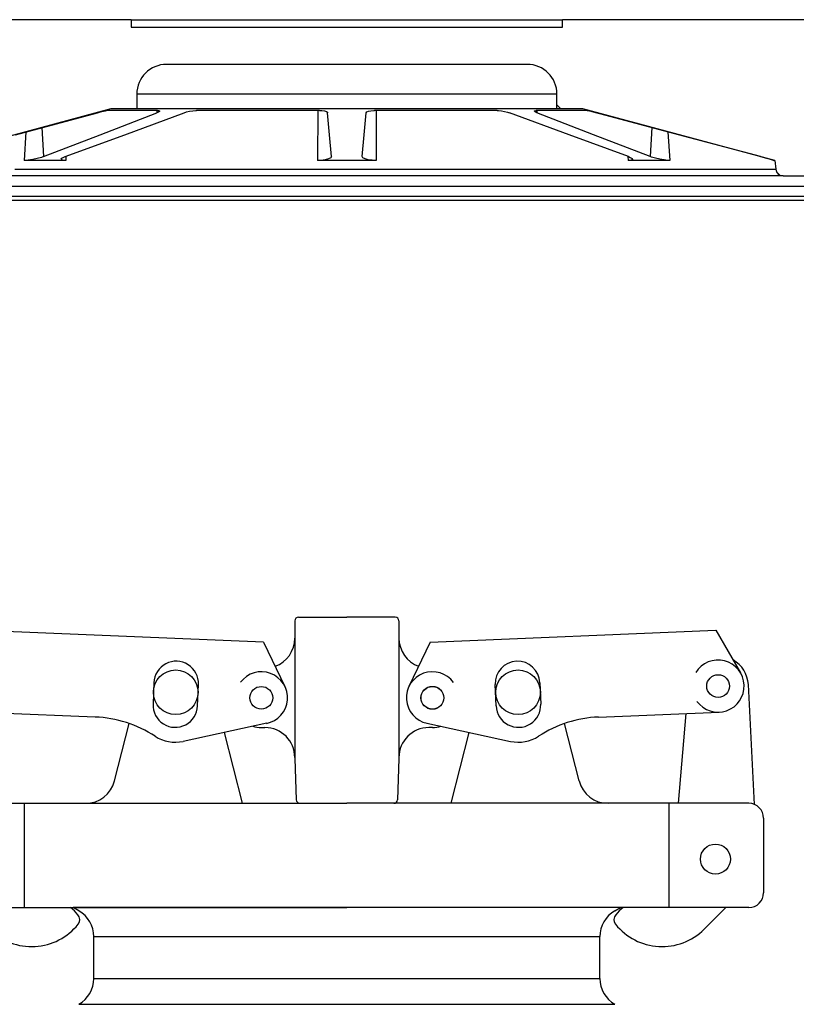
# Model space of a CAD drawing. Extents: x 990 to 4202, y -422 to 622.
# Tile 69 of 200: x 1469 to 1475, y -100 to -92. Entities that reach past the tile are written whole.
import ezdxf

# ---------------------------------------------------------------- set-up
doc = ezdxf.new("R2010")
doc.units = 0
doc.header["$MEASUREMENT"] = 0
for name, color, linetype in [('FILL-CAP', 1, 'CONTINUOUS'), ('SPILL-BUCKET', 1, 'CONTINUOUS'), ('SWIVEL-ADAPTOR', 1, 'CONTINUOUS')]:
    doc.layers.add(name, color=color, linetype=linetype)

msp = doc.modelspace()

# ---------------------------------------------------------------- linework, layer by layer
at = {"layer": 'FILL-CAP', "linetype": 'Continuous'}
for p, q in [((1471.02135, -97.15681), (1471.02135, -97.30256)), ((1471.0526, -97.12556), (1471.45885, -97.12556)), ((1471.8651, -97.12556), (1471.45885, -97.12556)), ((1471.89635, -97.15681), (1471.89635, -97.30256)), ((1470.7595, -97.33417), (1468.36027, -97.23569)), ((1472.1582, -97.33417), (1474.55743, -97.23569)), ((1474.55743, -97.23569), (1474.76577, -97.59411)), ((1470.7595, -97.33417), (1470.93777, -97.70846)), ((1471.02135, -97.30256), (1471.02135, -98.31306)), ((1471.89635, -97.30256), (1471.89635, -98.30256)), ((1472.1582, -97.33417), (1471.97993, -97.70846)), ((1469.83823, -97.67542), (1469.83085, -97.85527)), ((1473.07947, -97.67542), (1473.08685, -97.85527)), ((1470.20554, -97.87065), (1470.21292, -97.6908)), ((1472.71217, -97.87065), (1472.70479, -97.6908)), ((1474.88157, -98.69753), (1474.83057, -97.69065)), ((1469.3447, -97.96417), (1468.33208, -97.92261)), ((1473.57301, -97.96417), (1474.58563, -97.92261)), ((1474.24391, -98.68806), (1474.30979, -97.93393)), ((1469.50739, -98.5003), (1469.63123, -98.0185)), ((1470.78643, -98.01635), (1470.08401, -98.16794)), ((1470.58339, -98.6873), (1470.43066, -98.09313)), ((1470.74035, -98.05256), (1470.77135, -98.05256)), ((1472.13128, -98.01635), (1472.83369, -98.16794)), ((1472.17735, -98.05256), (1472.14635, -98.05256)), ((1472.33432, -98.6873), (1472.48705, -98.09313)), ((1473.41032, -98.5003), (1473.28647, -98.0185)), ((1471.02135, -98.30256), (1471.02135, -98.31306)), ((1471.02135, -98.31306), (1471.03339, -98.6579)), ((1471.89635, -98.31306), (1471.88431, -98.6579)), ((1471.89635, -98.30256), (1471.89635, -98.31306)), ((1468.08385, -98.68806), (1469.26526, -98.68806)), ((1468.75135, -99.56306), (1468.75135, -98.68806)), ((1469.26526, -98.68806), (1471.45885, -98.68806)), ((1473.65245, -98.68806), (1471.45885, -98.68806)), ((1474.83385, -98.68806), (1473.65245, -98.68806)), ((1474.16635, -99.56306), (1474.16635, -98.68806)), ((1474.95885, -98.81306), (1474.95885, -99.43806)), ((1468.08385, -99.56306), (1471.45885, -99.56306)), ((1474.83385, -99.56306), (1471.45885, -99.56306)), ((1474.64168, -99.56306), (1474.45883, -99.74518))]:
    msp.add_line(p, q, dxfattribs=at)
at = {"layer": 'FILL-CAP', "color": 7, "linetype": 'Continuous'}
for centre, radius in [((1470.02135, -97.75606), 0.1875), ((1472.89635, -97.75606), 0.1875), ((1474.57665, -97.70405), 0.0955), ((1470.74035, -97.80256), 0.0955), ((1472.17735, -97.80256), 0.0955), ((1474.55435, -99.15606), 0.126)]:
    msp.add_circle(centre, radius, dxfattribs=at)
at = {"layer": 'FILL-CAP', "linetype": 'Continuous'}
msp.add_circle((1472.17735, -97.80256), 0.096, dxfattribs=at)
for centre, radius, start, end in [((1471.0526, -97.15681), 0.03125, 90, 180), ((1471.8651, -97.15681), 0.03125, 0, 90), ((1470.77135, -97.30256), 0.25, 289.892293, 0), ((1472.14635, -97.30256), 0.25, 180, 250.107707), ((1474.57658, -97.70405), 0.2188, 215.909869, 148.792525), ((1474.58089, -97.7033), 0.25, 2.899894, 60.98025), ((1470.7416, -97.80262), 0.2187, 281.184003, 143.400114), ((1472.17735, -97.80256), 0.2187, 35.923386, 258.139497), ((1469.30369, -98.96333), 1, 57.003012, 87.64961), ((1473.61402, -98.96333), 1, 92.35039, 122.996988), ((1470.74035, -97.80256), 0.25, 253.199633, 269.999877), ((1470.77135, -98.30256), 0.25, 0, 90), ((1472.14635, -98.30256), 0.25, 90, 180), ((1472.17735, -97.80256), 0.25, 270.000123, 286.800367), ((1470.01819, -97.86296), 0.312, 237.003012, 282.178318), ((1472.89951, -97.86296), 0.312, 257.821682, 302.996988), ((1469.26526, -98.43806), 0.25, 270, 345.58427), ((1473.65245, -98.43806), 0.25, 194.41573, 270), ((1471.06463, -98.65681), 0.03125, 182, 270), ((1471.85308, -98.65681), 0.03125, 270, 358), ((1474.83385, -98.81306), 0.125, 0, 90), ((1474.83385, -99.43806), 0.125, 270, 0), ((1468.82193, -99.94981), 0.5, 40.753152, 50.670514), ((1474.09578, -99.94981), 0.5, 129.329486, 139.246848), ((1469.15334, -99.66421), 0.0625, 321.339848, 40.753152), ((1473.76436, -99.66421), 0.0625, 139.246848, 218.660152), ((1468.81172, -99.39091), 0.5, 225.115836, 321.339848), ((1474.10599, -99.39091), 0.5, 218.660152, 314.884164)]:
    msp.add_arc(centre, radius, start, end, dxfattribs=at)
at = {"layer": 'FILL-CAP', "color": 1, "linetype": 'Continuous'}
for centre, start, end in [((1470.02558, -97.68311), 357.64961, 177.64961), ((1472.89213, -97.68311), 2.35039, 182.35039), ((1470.01819, -97.86296), 177.64961, 357.649627), ((1472.89951, -97.86296), 182.350373, 2.35039)]:
    msp.add_arc(centre, 0.1875, start, end, dxfattribs=at)
at = {"layer": 'SPILL-BUCKET', "linetype": 'Continuous'}
for p, q in [((1469.64759, -92.11076), (1465.46295, -92.11076)), ((1469.64759, -92.11076), (1469.64759, -92.17321)), ((1469.64759, -92.11076), (1469.65346, -92.11076)), ((1469.65346, -92.11076), (1469.67104, -92.11076)), ((1469.67104, -92.11076), (1469.70022, -92.11076)), ((1469.70022, -92.11076), (1469.7408, -92.11076)), ((1469.7408, -92.11076), (1469.79253, -92.11076)), ((1469.79253, -92.11076), (1469.85506, -92.11076)), ((1469.85506, -92.11076), (1469.92799, -92.11076)), ((1469.92799, -92.11076), (1470.01085, -92.11076)), ((1470.01085, -92.11076), (1470.1031, -92.11076)), ((1470.1031, -92.11076), (1470.20415, -92.11076)), ((1470.20415, -92.11076), (1470.31333, -92.11076)), ((1470.31333, -92.11076), (1470.42994, -92.11076)), ((1470.42994, -92.11076), (1470.55322, -92.11076)), ((1470.55322, -92.11076), (1470.68238, -92.11076)), ((1470.68238, -92.11076), (1470.81657, -92.11076)), ((1470.81657, -92.11076), (1470.95493, -92.11076)), ((1470.95493, -92.11076), (1471.09655, -92.11076)), ((1471.09655, -92.11076), (1471.24053, -92.11076)), ((1471.24053, -92.11076), (1471.38592, -92.11076)), ((1471.38592, -92.11076), (1471.53178, -92.11076)), ((1471.53178, -92.11076), (1471.67718, -92.11076)), ((1471.67718, -92.11076), (1471.82115, -92.11076)), ((1471.82115, -92.11076), (1471.96278, -92.11076)), ((1471.96278, -92.11076), (1472.10113, -92.11076)), ((1472.10113, -92.11076), (1472.23533, -92.11076)), ((1472.23533, -92.11076), (1472.36448, -92.11076)), ((1472.36448, -92.11076), (1472.48777, -92.11076)), ((1472.48777, -92.11076), (1472.60438, -92.11076)), ((1472.60438, -92.11076), (1472.71356, -92.11076)), ((1472.71356, -92.11076), (1472.8146, -92.11076)), ((1472.8146, -92.11076), (1472.90685, -92.11076)), ((1472.90685, -92.11076), (1472.98971, -92.11076)), ((1472.98971, -92.11076), (1473.06264, -92.11076)), ((1473.06264, -92.11076), (1473.12518, -92.11076)), ((1473.12518, -92.11076), (1473.1769, -92.11076)), ((1473.1769, -92.11076), (1473.21748, -92.11076)), ((1473.21748, -92.11076), (1473.24666, -92.11076)), ((1473.24666, -92.11076), (1473.26424, -92.11076)), ((1473.26424, -92.11076), (1473.27011, -92.11076)), ((1477.45475, -92.11076), (1473.27011, -92.11076)), ((1473.27011, -92.17321), (1473.27011, -92.11076)), ((1469.64759, -92.17321), (1473.27011, -92.17321)), ((1472.97344, -92.4855), (1469.94426, -92.4855)), ((1469.70046, -92.73533), (1469.69443, -92.73533)), ((1469.69443, -92.73533), (1469.69443, -92.86025)), ((1469.7185, -92.73533), (1469.70046, -92.73533)), ((1469.74842, -92.73533), (1469.7185, -92.73533)), ((1469.79003, -92.73533), (1469.74842, -92.73533)), ((1469.84304, -92.73533), (1469.79003, -92.73533)), ((1469.90709, -92.73533), (1469.84304, -92.73533)), ((1469.98174, -92.73533), (1469.90709, -92.73533)), ((1470.06648, -92.73533), (1469.98174, -92.73533)), ((1470.16073, -92.73533), (1470.06648, -92.73533)), ((1470.26384, -92.73533), (1470.16073, -92.73533)), ((1470.37512, -92.73533), (1470.26384, -92.73533)), ((1470.4938, -92.73533), (1470.37512, -92.73533)), ((1470.61908, -92.73533), (1470.4938, -92.73533)), ((1470.75009, -92.73533), (1470.61908, -92.73533)), ((1470.88595, -92.73533), (1470.75009, -92.73533)), ((1471.02571, -92.73533), (1470.88595, -92.73533)), ((1471.16844, -92.73533), (1471.02571, -92.73533)), ((1471.31315, -92.73533), (1471.16844, -92.73533)), ((1471.45885, -92.73533), (1471.31315, -92.73533)), ((1471.60456, -92.73533), (1471.45885, -92.73533)), ((1471.74927, -92.73533), (1471.60456, -92.73533)), ((1471.89199, -92.73533), (1471.74927, -92.73533)), ((1472.03176, -92.73533), (1471.89199, -92.73533)), ((1472.16761, -92.73533), (1472.03176, -92.73533)), ((1472.29862, -92.73533), (1472.16761, -92.73533)), ((1472.4239, -92.73533), (1472.29862, -92.73533)), ((1472.54258, -92.73533), (1472.4239, -92.73533)), ((1472.65386, -92.73533), (1472.54258, -92.73533)), ((1472.75698, -92.73533), (1472.65386, -92.73533)), ((1472.85123, -92.73533), (1472.75698, -92.73533)), ((1472.93596, -92.73533), (1472.85123, -92.73533)), ((1473.01061, -92.73533), (1472.93596, -92.73533)), ((1473.07466, -92.73533), (1473.01061, -92.73533)), ((1473.12767, -92.73533), (1473.07466, -92.73533)), ((1473.16928, -92.73533), (1473.12767, -92.73533)), ((1473.1992, -92.73533), (1473.16928, -92.73533)), ((1473.21724, -92.73533), (1473.1992, -92.73533)), ((1473.22327, -92.73533), (1473.21724, -92.73533)), ((1473.22327, -92.86025), (1473.22327, -92.73533)), ((1469.47583, -92.86025), (1467.86332, -93.29232)), ((1469.36459, -92.89171), (1469.39115, -92.88473)), ((1469.39115, -92.88473), (1469.41456, -92.8788)), ((1469.41456, -92.8788), (1469.43157, -92.87479)), ((1469.43157, -92.87479), (1469.44032, -92.87316)), ((1469.44032, -92.87316), (1469.44095, -92.87312)), ((1469.46572, -92.87312), (1469.44095, -92.87312)), ((1469.50313, -92.87312), (1469.46572, -92.87312)), ((1469.69443, -92.86025), (1469.47583, -92.86025)), ((1469.55293, -92.87312), (1469.50313, -92.87312)), ((1469.61482, -92.87312), (1469.55293, -92.87312)), ((1469.68839, -92.87312), (1469.61482, -92.87312)), ((1469.77319, -92.87312), (1469.68839, -92.87312)), ((1469.70046, -92.86025), (1469.69443, -92.86025)), ((1469.7185, -92.86025), (1469.70046, -92.86025)), ((1469.74842, -92.86025), (1469.7185, -92.86025)), ((1469.79003, -92.86025), (1469.74842, -92.86025)), ((1469.86868, -92.87312), (1469.77319, -92.87312)), ((1469.84304, -92.86025), (1469.79003, -92.86025)), ((1469.90709, -92.86025), (1469.84304, -92.86025)), ((1469.86285, -92.87312), (1469.864, -92.89171)), ((1469.87691, -92.88594), (1469.864, -92.89171)), ((1469.86868, -92.87312), (1469.87614, -92.87344)), ((1469.87614, -92.87344), (1469.88456, -92.87575)), ((1469.88491, -92.88004), (1469.87691, -92.88594)), ((1469.88456, -92.87575), (1469.88491, -92.88004)), ((1469.98174, -92.86025), (1469.90709, -92.86025)), ((1470.06648, -92.86025), (1469.98174, -92.86025)), ((1470.16073, -92.86025), (1470.06648, -92.86025)), ((1470.09196, -92.89171), (1470.11158, -92.88551)), ((1470.11158, -92.88551), (1470.13799, -92.87938)), ((1470.13799, -92.87938), (1470.16506, -92.87512)), ((1470.26384, -92.86025), (1470.16073, -92.86025)), ((1470.16506, -92.87512), (1470.18929, -92.87322)), ((1470.18929, -92.87322), (1470.19528, -92.87312)), ((1470.3258, -92.87312), (1470.19528, -92.87312)), ((1470.37512, -92.86025), (1470.26384, -92.86025)), ((1470.4635, -92.87312), (1470.3258, -92.87312)), ((1470.4938, -92.86025), (1470.37512, -92.86025)), ((1470.60751, -92.87312), (1470.4635, -92.87312)), ((1470.61908, -92.86025), (1470.4938, -92.86025)), ((1470.75691, -92.87312), (1470.60751, -92.87312)), ((1470.75009, -92.86025), (1470.61908, -92.86025)), ((1470.88595, -92.86025), (1470.75009, -92.86025)), ((1470.91077, -92.87312), (1470.75691, -92.87312)), ((1471.02571, -92.86025), (1470.88595, -92.86025)), ((1471.0681, -92.87312), (1470.91077, -92.87312)), ((1471.16844, -92.86025), (1471.02571, -92.86025)), ((1471.22791, -92.87312), (1471.0681, -92.87312)), ((1471.31315, -92.86025), (1471.16844, -92.86025)), ((1471.21388, -92.87312), (1471.21136, -93.29232)), ((1471.22791, -92.87312), (1471.24899, -92.87396)), ((1471.24899, -92.87396), (1471.27062, -92.87696)), ((1471.27062, -92.87696), (1471.28693, -92.88183)), ((1471.28693, -92.88183), (1471.29618, -92.88815)), ((1471.29618, -92.88815), (1471.29766, -92.89171)), ((1471.45885, -92.86025), (1471.31315, -92.86025)), ((1471.60456, -92.86025), (1471.45885, -92.86025)), ((1471.74927, -92.86025), (1471.60456, -92.86025)), ((1471.62004, -92.89171), (1471.62532, -92.88473)), ((1471.62532, -92.88473), (1471.63948, -92.8788)), ((1471.63948, -92.8788), (1471.66053, -92.87479)), ((1471.66053, -92.87479), (1471.68536, -92.87316)), ((1471.68536, -92.87316), (1471.68979, -92.87312)), ((1471.8496, -92.87312), (1471.68979, -92.87312)), ((1471.70382, -92.87312), (1471.70635, -93.29232)), ((1471.89199, -92.86025), (1471.74927, -92.86025)), ((1472.00693, -92.87312), (1471.8496, -92.87312)), ((1472.03176, -92.86025), (1471.89199, -92.86025)), ((1472.16079, -92.87312), (1472.00693, -92.87312)), ((1472.16761, -92.86025), (1472.03176, -92.86025)), ((1472.3102, -92.87312), (1472.16079, -92.87312)), ((1472.29862, -92.86025), (1472.16761, -92.86025)), ((1472.4239, -92.86025), (1472.29862, -92.86025)), ((1472.45421, -92.87312), (1472.3102, -92.87312)), ((1472.54258, -92.86025), (1472.4239, -92.86025)), ((1472.59191, -92.87312), (1472.45421, -92.87312)), ((1472.65386, -92.86025), (1472.54258, -92.86025)), ((1472.72242, -92.87312), (1472.59191, -92.87312)), ((1472.75698, -92.86025), (1472.65386, -92.86025)), ((1472.72242, -92.87312), (1472.73366, -92.87344)), ((1472.73366, -92.87344), (1472.75761, -92.87575)), ((1472.85123, -92.86025), (1472.75698, -92.86025)), ((1472.75761, -92.87575), (1472.78304, -92.88004)), ((1472.78304, -92.88004), (1472.80769, -92.88594)), ((1472.80769, -92.88594), (1472.82574, -92.89171)), ((1472.93596, -92.86025), (1472.85123, -92.86025)), ((1473.01061, -92.86025), (1472.93596, -92.86025)), ((1473.07466, -92.86025), (1473.01061, -92.86025)), ((1473.03237, -92.87938), (1473.0342, -92.87512)), ((1473.04, -92.88551), (1473.03237, -92.87938)), ((1473.0342, -92.87512), (1473.0447, -92.87322)), ((1473.0537, -92.89171), (1473.04, -92.88551)), ((1473.0447, -92.87322), (1473.04902, -92.87312)), ((1473.14451, -92.87312), (1473.04902, -92.87312)), ((1473.05485, -92.87312), (1473.0537, -92.89171)), ((1473.12767, -92.86025), (1473.07466, -92.86025)), ((1473.16928, -92.86025), (1473.12767, -92.86025)), ((1473.22931, -92.87312), (1473.14451, -92.87312)), ((1473.1992, -92.86025), (1473.16928, -92.86025)), ((1473.21724, -92.86025), (1473.1992, -92.86025)), ((1473.22327, -92.86025), (1473.21724, -92.86025)), ((1473.22327, -92.8267), (1473.25682, -92.86025)), ((1473.44187, -92.86025), (1473.22327, -92.86025)), ((1473.30289, -92.87312), (1473.22931, -92.87312)), ((1473.36477, -92.87312), (1473.30289, -92.87312)), ((1473.41458, -92.87312), (1473.36477, -92.87312)), ((1473.45198, -92.87312), (1473.41458, -92.87312)), ((1475.05438, -93.29232), (1473.44187, -92.86025)), ((1473.47675, -92.87312), (1473.45198, -92.87312)), ((1473.47675, -92.87312), (1473.48219, -92.87396)), ((1473.48219, -92.87396), (1473.49556, -92.87696)), ((1473.49556, -92.87696), (1473.51523, -92.88183)), ((1473.51523, -92.88183), (1473.53967, -92.88815)), ((1473.53967, -92.88815), (1473.55311, -92.89171)), ((1468.67482, -93.07589), (1469.36459, -92.89171)), ((1469.38766, -93.07589), (1469.864, -92.89171)), ((1469.59283, -93.07589), (1470.09196, -92.89171)), ((1471.31377, -93.07589), (1471.29766, -92.89171)), ((1471.60393, -93.07589), (1471.62004, -92.89171)), ((1473.32488, -93.07589), (1472.82574, -92.89171)), ((1473.53005, -93.07589), (1473.0537, -92.89171)), ((1474.24289, -93.07589), (1473.55311, -92.89171)), ((1468.76329, -93.05226), (1468.74745, -93.29232)), ((1468.8963, -93.01674), (1468.91137, -93.26032)), ((1474.0214, -93.01674), (1474.00633, -93.26032)), ((1474.15441, -93.05226), (1474.17025, -93.29232)), ((1468.91137, -93.26032), (1469.38766, -93.07589)), ((1469.09372, -93.26032), (1469.59283, -93.07589)), ((1471.32991, -93.26032), (1471.31377, -93.07589)), ((1471.58779, -93.26032), (1471.60393, -93.07589)), ((1473.82398, -93.26032), (1473.32488, -93.07589)), ((1474.00633, -93.26032), (1473.53005, -93.07589)), ((1474.93259, -93.26032), (1474.24289, -93.07589)), ((1468.75315, -93.29224), (1468.74745, -93.29232)), ((1468.91643, -93.29232), (1468.74745, -93.29232)), ((1468.78355, -93.28991), (1468.75315, -93.29224)), ((1468.82023, -93.28444), (1468.78355, -93.28991)), ((1468.85879, -93.27628), (1468.82023, -93.28444)), ((1468.89394, -93.26645), (1468.85879, -93.27628)), ((1468.91137, -93.26032), (1468.89394, -93.26645)), ((1469.09746, -93.29232), (1468.91643, -93.29232)), ((1469.05938, -93.28243), (1469.06533, -93.27422)), ((1469.0653, -93.28842), (1469.05938, -93.28243)), ((1469.08229, -93.29174), (1469.0653, -93.28842)), ((1469.06533, -93.27422), (1469.08324, -93.26449)), ((1469.09746, -93.29232), (1469.08229, -93.29174)), ((1469.08324, -93.26449), (1469.09372, -93.26032)), ((1469.09942, -93.25822), (1469.09746, -93.29232)), ((1471.24167, -93.29123), (1471.21136, -93.29232)), ((1471.45885, -93.29232), (1471.21136, -93.29232)), ((1471.27673, -93.287), (1471.24167, -93.29123)), ((1471.30563, -93.27983), (1471.27673, -93.287)), ((1471.32415, -93.27055), (1471.30563, -93.27983)), ((1471.32991, -93.26032), (1471.32415, -93.27055)), ((1471.70635, -93.29232), (1471.45885, -93.29232)), ((1471.59377, -93.27072), (1471.58779, -93.26032)), ((1471.61137, -93.27959), (1471.59377, -93.27072)), ((1471.63802, -93.28647), (1471.61137, -93.27959)), ((1471.67099, -93.29084), (1471.63802, -93.28647)), ((1471.70635, -93.29232), (1471.67099, -93.29084)), ((1473.81828, -93.25822), (1473.82024, -93.29232)), ((1473.8263, -93.29224), (1473.82024, -93.29232)), ((1474.00128, -93.29232), (1473.82024, -93.29232)), ((1473.82398, -93.26032), (1473.83882, -93.26645)), ((1473.84761, -93.28991), (1473.8263, -93.29224)), ((1473.83882, -93.26645), (1473.85482, -93.27628)), ((1473.85779, -93.28444), (1473.84761, -93.28991)), ((1473.85482, -93.27628), (1473.85779, -93.28444)), ((1474.17025, -93.29232), (1474.00128, -93.29232)), ((1474.01785, -93.26449), (1474.00633, -93.26032)), ((1474.05074, -93.27422), (1474.01785, -93.26449)), ((1474.08684, -93.28243), (1474.05074, -93.27422)), ((1474.12236, -93.28842), (1474.08684, -93.28243)), ((1474.15411, -93.29174), (1474.12236, -93.28842)), ((1474.17025, -93.29232), (1474.15411, -93.29174)), ((1474.93259, -93.26032), (1474.97055, -93.27055)), ((1474.97055, -93.27055), (1475.00449, -93.27983)), ((1475.00449, -93.27983), (1475.02992, -93.287)), ((1475.02992, -93.287), (1475.04378, -93.29123)), ((1475.04378, -93.29123), (1475.04585, -93.29232)), ((1475.04583, -93.29202), (1475.04585, -93.29232)), ((1475.05225, -93.29232), (1475.04585, -93.29232)), ((1475.05438, -93.29232), (1475.05225, -93.29232)), ((1475.05438, -93.29232), (1475.06077, -93.36535)), ((1468.67045, -93.36535), (1468.80517, -93.36535)), ((1468.80517, -93.36535), (1468.94854, -93.36535)), ((1468.94854, -93.36535), (1469.10009, -93.36535)), ((1469.10009, -93.36535), (1469.25935, -93.36535)), ((1469.25935, -93.36535), (1469.42577, -93.36535)), ((1469.42577, -93.36535), (1469.59883, -93.36535)), ((1469.59883, -93.36535), (1469.77795, -93.36535)), ((1469.77795, -93.36535), (1469.96256, -93.36535)), ((1469.96256, -93.36535), (1470.15205, -93.36535)), ((1470.15205, -93.36535), (1470.3458, -93.36535)), ((1470.3458, -93.36535), (1470.54318, -93.36535)), ((1470.54318, -93.36535), (1470.74354, -93.36535)), ((1470.74354, -93.36535), (1470.94624, -93.36535)), ((1470.94624, -93.36535), (1471.15062, -93.36535)), ((1471.15062, -93.36535), (1471.35599, -93.36535)), ((1471.35599, -93.36535), (1471.56171, -93.36535)), ((1471.56171, -93.36535), (1471.76709, -93.36535)), ((1471.76709, -93.36535), (1471.97146, -93.36535)), ((1471.97146, -93.36535), (1472.17416, -93.36535)), ((1472.17416, -93.36535), (1472.37453, -93.36535)), ((1472.37453, -93.36535), (1472.57191, -93.36535)), ((1472.57191, -93.36535), (1472.76566, -93.36535)), ((1472.76566, -93.36535), (1472.95514, -93.36535)), ((1472.95514, -93.36535), (1473.13975, -93.36535)), ((1473.13975, -93.36535), (1473.31887, -93.36535)), ((1473.31887, -93.36535), (1473.49193, -93.36535)), ((1473.49193, -93.36535), (1473.65836, -93.36535)), ((1473.65836, -93.36535), (1473.81761, -93.36535)), ((1473.81761, -93.36535), (1473.96917, -93.36535)), ((1473.96917, -93.36535), (1474.11253, -93.36535)), ((1474.11253, -93.36535), (1474.24725, -93.36535)), ((1474.24725, -93.36535), (1474.37287, -93.36535)), ((1474.37287, -93.36535), (1474.48898, -93.36535)), ((1474.48898, -93.36535), (1474.59521, -93.36535)), ((1474.59521, -93.36535), (1474.69121, -93.36535)), ((1474.69121, -93.36535), (1474.77667, -93.36535)), ((1474.77667, -93.36535), (1474.8513, -93.36535)), ((1474.8513, -93.36535), (1474.91487, -93.36535)), ((1474.91487, -93.36535), (1474.96717, -93.36535)), ((1474.96717, -93.36535), (1475.00802, -93.36535)), ((1475.00802, -93.36535), (1475.0373, -93.36535)), ((1475.0373, -93.36535), (1475.0549, -93.36535)), ((1475.0549, -93.36535), (1475.06077, -93.36535)), ((1475.06539, -93.38404), (1475.09885, -93.41751)), ((1468.75933, -93.42236), (1468.62229, -93.42236)), ((1468.90517, -93.42236), (1468.75933, -93.42236)), ((1469.05935, -93.42236), (1468.90517, -93.42236)), ((1469.22135, -93.42236), (1469.05935, -93.42236)), ((1469.39065, -93.42236), (1469.22135, -93.42236)), ((1469.5667, -93.42236), (1469.39065, -93.42236)), ((1469.74892, -93.42236), (1469.5667, -93.42236)), ((1469.93671, -93.42236), (1469.74892, -93.42236)), ((1470.12947, -93.42236), (1469.93671, -93.42236)), ((1470.32657, -93.42236), (1470.12947, -93.42236)), ((1470.52736, -93.42236), (1470.32657, -93.42236)), ((1470.73119, -93.42236), (1470.52736, -93.42236)), ((1470.93739, -93.42236), (1470.73119, -93.42236)), ((1471.14529, -93.42236), (1470.93739, -93.42236)), ((1471.35422, -93.42236), (1471.14529, -93.42236)), ((1471.56348, -93.42236), (1471.35422, -93.42236)), ((1471.77241, -93.42236), (1471.56348, -93.42236)), ((1471.98031, -93.42236), (1471.77241, -93.42236)), ((1472.18651, -93.42236), (1471.98031, -93.42236)), ((1472.39034, -93.42236), (1472.18651, -93.42236)), ((1472.59113, -93.42236), (1472.39034, -93.42236)), ((1472.78823, -93.42236), (1472.59113, -93.42236)), ((1472.98099, -93.42236), (1472.78823, -93.42236)), ((1473.16879, -93.42236), (1472.98099, -93.42236)), ((1473.351, -93.42236), (1473.16879, -93.42236)), ((1473.52705, -93.42236), (1473.351, -93.42236)), ((1473.69635, -93.42236), (1473.52705, -93.42236)), ((1473.85835, -93.42236), (1473.69635, -93.42236)), ((1474.01253, -93.42236), (1473.85835, -93.42236)), ((1474.15837, -93.42236), (1474.01253, -93.42236)), ((1474.29542, -93.42236), (1474.15837, -93.42236)), ((1474.4232, -93.42236), (1474.29542, -93.42236)), ((1474.54132, -93.42236), (1474.4232, -93.42236)), ((1474.64939, -93.42236), (1474.54132, -93.42236)), ((1474.74705, -93.42236), (1474.64939, -93.42236)), ((1474.83398, -93.42236), (1474.74705, -93.42236)), ((1474.9099, -93.42236), (1474.83398, -93.42236)), ((1474.97457, -93.42236), (1474.9099, -93.42236)), ((1475.02777, -93.42236), (1474.97457, -93.42236)), ((1475.06933, -93.42236), (1475.02777, -93.42236)), ((1475.09911, -93.42236), (1475.06933, -93.42236)), ((1475.11702, -93.42236), (1475.09911, -93.42236)), ((1475.12299, -93.42236), (1475.11702, -93.42236)), ((1475.12299, -93.42236), (1476.8089, -93.42236))]:
    msp.add_line(p, q, dxfattribs=at)
at = {"layer": 'SPILL-BUCKET', "color": 7, "linetype": 'Continuous'}
for p, q in [((1476.15582, -93.5103), (1467.02149, -93.5103)), ((1476.15373, -93.59412), (1467.20568, -93.59412)), ((1467.21635, -93.62535), (1476.15341, -93.62535))]:
    msp.add_line(p, q, dxfattribs=at)
at = {"layer": 'SPILL-BUCKET', "linetype": 'Continuous'}
for centre, radius, start, end in [((1469.94426, -92.73533), 0.24983, 90, 180), ((1472.97344, -92.73533), 0.24983, 0, 90), ((1475.12299, -93.3599), 0.06246, 185, 270)]:
    msp.add_arc(centre, radius, start, end, dxfattribs=at)
at = {"layer": 'SWIVEL-ADAPTOR', "linetype": 'Continuous'}
for p, q in [((1469.20885, -99.59049), (1469.16155, -99.56306)), ((1469.20885, -99.59049), (1469.16155, -99.56306)), ((1469.20885, -99.59049), (1469.16155, -99.56306)), ((1469.20885, -99.59049), (1469.16155, -99.56306)), ((1473.75615, -99.56306), (1469.16155, -99.56306)), ((1473.70885, -99.59049), (1473.75615, -99.56306)), ((1473.70885, -99.59049), (1473.75615, -99.56306)), ((1473.70885, -99.59049), (1473.75615, -99.56306)), ((1473.70885, -99.59049), (1473.75615, -99.56306)), ((1469.33385, -100.15886), (1469.33385, -99.80683)), ((1469.33385, -100.15886), (1469.33385, -99.80683)), ((1473.58385, -100.15886), (1473.58385, -99.80683)), ((1473.58385, -100.15886), (1473.58385, -99.80683))]:
    msp.add_line(p, q, dxfattribs=at)
at = {"layer": 'SWIVEL-ADAPTOR', "color": 7}
for p, q in [((1469.33439, -99.80683), (1473.58439, -99.80683)), ((1469.33439, -100.15886), (1473.58492, -100.15886)), ((1469.20879, -100.3751), (1473.70998, -100.3751))]:
    msp.add_line(p, q, dxfattribs=at)
at = {"layer": 'SWIVEL-ADAPTOR', "linetype": 'Continuous'}
for centre, start, end in [((1469.08385, -99.80683), 0, 59.981633), ((1469.08385, -99.80683), 0, 59.981633), ((1473.83385, -99.80683), 120.018367, 180), ((1473.83385, -99.80683), 120.018367, 180), ((1469.08385, -100.15886), 299.91219, 0), ((1469.08385, -100.15886), 299.91219, 0), ((1473.83385, -100.15886), 180, 240.08781), ((1473.83385, -100.15886), 180, 240.08781)]:
    msp.add_arc(centre, 0.24947, start, end, dxfattribs=at)

doc.saveas('drawing.dxf')
